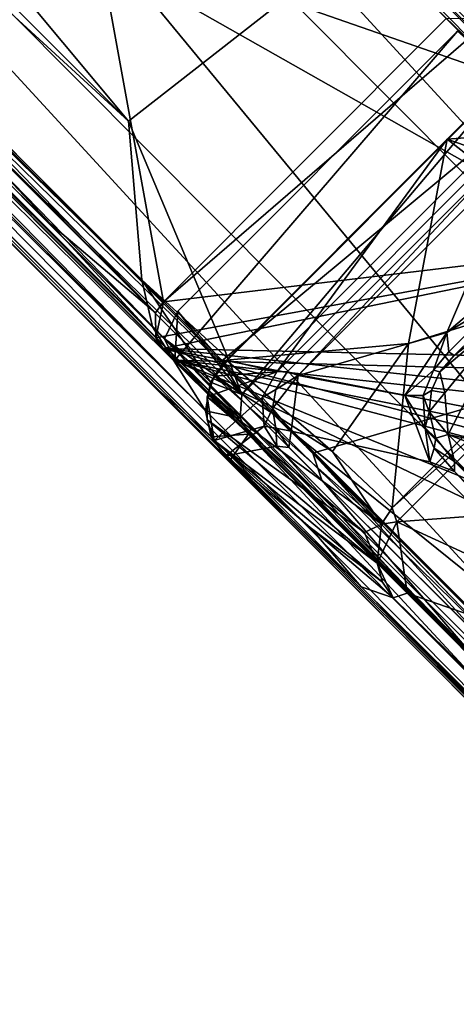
# Model space of a CAD drawing. Header units: millimetres. Extents: x -474 to 3044, y -109 to 1309.
# Tile 30 of 118: x -346 to -313, y 1096 to 1170. Entities that reach past the tile are written whole.
import ezdxf

# ---------------------------------------------------------------- set-up
doc = ezdxf.new("R2010")
doc.units = ezdxf.units.MM
doc.layers.add('Layer 01', color=7, linetype='Continuous', true_color=0x000000)

msp = doc.modelspace()

# ---------------------------------------------------------------- linework, layer by layer
at = {"layer": 'Layer 01'}
for points in [[(-447.337, 1308.59, 1.015), (-305.307, 1166.567, 945.954), (-303.368, 1166.139, 945.975), (-445.423, 1308.183, 1.003)], [(-312.42, 1171.372, 911.621), (-305.307, 1166.567, 945.954), (-447.337, 1308.59, 1.015)], [(-417.819, 1281.103, 173.733), (-445.423, 1308.183, 1.003), (-303.368, 1166.139, 945.975)], [(-454.551, 1279.063, 82.421), (-337.332, 1162.022, 861.726), (-444.916, 1290.726, 75.669)], [(-337.332, 1162.022, 861.726), (-325.706, 1171.116, 870.149), (-444.916, 1290.726, 75.669)], [(-331.562, 1140.306, 945.987), (-473.591, 1282.329, 1.019), (-473.178, 1280.419, 1.003)], [(-467.942, 1278.992, 36.236), (-473.591, 1282.329, 1.019), (-331.562, 1140.306, 945.987)], [(-337.332, 1162.022, 861.726), (-468.196, 1282.01, 27.223), (-336.336, 1150.133, 904.588)], [(-337.332, 1162.022, 861.726), (-454.551, 1279.063, 82.421), (-468.196, 1282.01, 27.223)], [(-467.942, 1278.992, 36.236), (-336.336, 1150.133, 904.588), (-468.196, 1282.01, 27.223)], [(-303.368, 1166.139, 945.975), (-337.922, 1201.206, 705.397), (-417.819, 1281.103, 173.733)], [(-331.562, 1140.306, 945.987), (-473.178, 1280.419, 1.003), (-331.134, 1138.357, 945.983)], [(-335.83, 1142.548, 907.502), (-473.178, 1280.419, 1.003), (-365.744, 1172.462, 708.63)], [(-335.83, 1142.548, 907.502), (-331.134, 1138.357, 945.983), (-473.178, 1280.419, 1.003)], [(-335.54, 1146.602, 917.12), (-467.942, 1278.992, 36.236), (-331.562, 1140.306, 945.987)], [(-335.54, 1146.602, 917.12), (-336.336, 1150.133, 904.588), (-467.942, 1278.992, 36.236)], [(-341.44, 1201.189, 693.78), (-407.822, 1267.571, 252.151), (-288.72, 1148.469, 707.284)], [(-407.822, 1267.571, 252.151), (-363.205, 1222.954, 212.348), (-288.72, 1148.469, 707.284)], [(-249.631, 1110.885, 945.989), (-391.663, 1252.905, 1.011), (-392.074, 1254.828, 1.008), (-250.024, 1112.764, 945.987)], [(-251.097, 1114.379, 945.991), (-250.024, 1112.764, 945.987), (-392.074, 1254.828, 1.008)], [(-392.074, 1254.828, 1.008), (-318.295, 1181.58, 499.308), (-251.097, 1114.379, 945.991)], [(-387.372, 1246.322, 31.918), (-391.663, 1252.905, 1.011), (-249.631, 1110.885, 945.989)], [(-290.573, 1146.777, 695.239), (-391.983, 1249.402, 17), (-392.497, 1248.731, 17)], [(-290.573, 1146.777, 695.239), (-392.497, 1248.731, 17), (-388.545, 1202.194, 184.961)], [(-370.247, 1227.977, 161.219), (-391.983, 1249.402, 17), (-274.254, 1131.372, 801.128)], [(-290.573, 1146.777, 695.239), (-274.254, 1131.372, 801.128), (-391.983, 1249.402, 17)], [(-387.372, 1246.322, 31.918), (-249.631, 1110.885, 945.989), (-255.18, 1114.129, 911.437)], [(-254.74, 1110.959, 921.573), (-387.356, 1243.553, 39.304), (-387.372, 1246.322, 31.918), (-255.18, 1114.129, 911.437)], [(-254.74, 1110.959, 921.573), (-268.019, 1113.838, 867.819), (-387.356, 1243.553, 39.304)], [(-387.356, 1243.553, 39.304), (-268.019, 1113.838, 867.819), (-386.668, 1232.822, 77.292)], [(-381.246, 1240.879, 89.354), (-368.85, 1228.245, 170.633), (-300.133, 1159.545, 627.864)], [(-288.72, 1148.469, 707.284), (-381.246, 1240.879, 89.354), (-300.133, 1159.545, 627.864)], [(-381.246, 1240.879, 89.354), (-288.72, 1148.469, 707.284), (-363.205, 1222.954, 212.348)], [(-279.87, 1103.599, 862.458), (-397.371, 1221.552, 79.177), (-386.668, 1232.822, 77.292)], [(-279.87, 1103.599, 862.458), (-386.668, 1232.822, 77.292), (-268.019, 1113.838, 867.819)], [(-300.133, 1159.545, 627.864), (-368.85, 1228.245, 170.633), (-370.247, 1227.977, 161.219)], [(-294.788, 1152.478, 663.378), (-370.247, 1227.977, 161.219), (-274.254, 1131.372, 801.128)], [(-300.133, 1159.545, 627.864), (-370.247, 1227.977, 161.219), (-294.788, 1152.478, 663.378)], [(-419.803, 1227.057, 1.012), (-417.905, 1226.663, 1.005), (-277.785, 1085.037, 945.99)], [(-419.803, 1227.057, 1.012), (-277.785, 1085.037, 945.99), (-414.558, 1221.275, 46.885)], [(-417.905, 1226.663, 1.005), (-279.151, 1090.203, 911.286), (-275.826, 1084.631, 945.977)], [(-277.785, 1085.037, 945.99), (-417.905, 1226.663, 1.005), (-275.826, 1084.631, 945.977)], [(-417.905, 1226.663, 1.005), (-411.579, 1222.644, 30.144), (-279.151, 1090.203, 911.286)], [(-409.256, 1223.049, 34.664), (-277.882, 1091.679, 908.724), (-411.579, 1222.644, 30.144)], [(-397.371, 1221.552, 79.177), (-277.882, 1091.679, 908.724), (-409.256, 1223.049, 34.664)], [(-277.882, 1091.679, 908.724), (-279.151, 1090.203, 911.286), (-411.579, 1222.644, 30.144)], [(-279.87, 1103.599, 862.458), (-277.882, 1091.679, 908.724), (-397.371, 1221.552, 79.177)], [(-277.785, 1085.037, 945.99), (-346.848, 1153.561, 497.654), (-414.558, 1221.275, 46.885)], [(-388.545, 1202.194, 184.961), (-323.508, 1137.156, 617.67), (-290.573, 1146.777, 695.239)], [(-382.156, 1194.427, 233.218), (-323.508, 1137.156, 617.67), (-388.545, 1202.194, 184.961)], [(-390.697, 1200.948, 362.312), (-373.684, 1183.935, 643.71), (-343.825, 1154.077, 683.788)], [(-390.697, 1200.948, 362.312), (-343.825, 1154.077, 683.788), (-327.343, 1137.594, 615.632)], [(-381.21, 1191.459, 256.752), (-390.697, 1200.948, 362.312), (-327.343, 1137.594, 615.632)], [(-308.743, 1168.492, 716.487), (-341.44, 1201.189, 693.78), (-288.72, 1148.469, 707.284)], [(-308.743, 1168.492, 716.487), (-310.031, 1169.781, 902.91), (-341.44, 1201.189, 693.78)], [(-307.584, 1170.867, 907.292), (-337.922, 1201.206, 705.397), (-303.368, 1166.139, 945.975)], [(-344.174, 1200.378, 699.341), (-334.729, 1148.477, 903.42), (-370.88, 1184.67, 662.755)], [(-344.174, 1200.378, 699.341), (-313.494, 1169.713, 903.421), (-334.729, 1148.477, 903.42)], [(-311.824, 1122.357, 712.932), (-382.156, 1194.427, 233.218), (-383.852, 1194.448, 233.185)], [(-285.762, 1096.138, 888.213), (-311.824, 1122.357, 712.932), (-383.852, 1194.448, 233.185)], [(-285.762, 1096.138, 888.213), (-383.852, 1194.448, 233.185), (-381.21, 1191.459, 256.752)], [(-322.823, 1135.115, 627.878), (-323.508, 1137.156, 617.67), (-382.156, 1194.427, 233.218)], [(-311.824, 1122.357, 712.932), (-322.823, 1135.115, 627.878), (-382.156, 1194.427, 233.218)], [(-381.21, 1191.459, 256.752), (-327.343, 1137.594, 615.632), (-285.762, 1096.138, 888.213)], [(-383.831, 1190.546, 562.835), (-339.327, 1146.043, 574.172), (-363.473, 1170.189, 654.229)], [(-383.831, 1190.546, 562.835), (-351.192, 1157.908, 533.742), (-339.327, 1146.043, 574.172)], [(-370.88, 1184.67, 662.755), (-334.729, 1148.477, 903.42), (-360.557, 1173.695, 733.403)], [(-343.825, 1154.077, 683.788), (-373.684, 1183.935, 643.71), (-334.746, 1144.997, 902.9)], [(-373.684, 1183.935, 643.71), (-372.363, 1182.674, 654.666), (-334.746, 1144.997, 902.9)], [(-362.085, 1172.664, 724.938), (-335.303, 1145.788, 903.102), (-372.363, 1182.674, 654.666)], [(-372.363, 1182.674, 654.666), (-335.303, 1145.788, 903.102), (-334.746, 1144.997, 902.9)], [(-251.097, 1114.379, 945.991), (-318.295, 1181.58, 499.308), (-311.565, 1174.85, 568.763)], [(-360.557, 1173.695, 733.403), (-335.312, 1147.668, 903.356), (-362.146, 1174.434, 724.73)], [(-343.177, 1154.315, 852.08), (-362.146, 1174.434, 724.73), (-335.312, 1147.668, 903.356)], [(-362.146, 1174.434, 724.73), (-343.177, 1154.315, 852.08), (-362.085, 1172.664, 724.938)], [(-334.729, 1148.477, 903.42), (-335.312, 1147.668, 903.356), (-360.557, 1173.695, 733.403)], [(-365.744, 1172.462, 708.63), (-355.951, 1162.667, 746.045), (-335.83, 1142.548, 907.502)], [(-362.085, 1172.664, 724.938), (-343.177, 1154.315, 852.08), (-335.303, 1145.788, 903.102)], [(-314.289, 1170.49, 910.21), (-308.804, 1165.221, 945.996), (-307.094, 1166.291, 945.964), (-312.42, 1171.372, 911.621)], [(-337.332, 1162.022, 861.726), (-329.845, 1144.178, 945.997), (-308.804, 1165.221, 945.996), (-325.706, 1171.116, 870.149)], [(-308.804, 1165.221, 945.996), (-314.289, 1170.49, 910.21), (-325.706, 1171.116, 870.149)], [(-339.327, 1146.043, 574.172), (-355.951, 1162.667, 746.045), (-363.473, 1170.189, 654.229)], [(-310.031, 1169.781, 902.91), (-293.657, 1153.406, 897.988), (-334.729, 1148.477, 903.42)], [(-313.494, 1169.713, 903.421), (-310.031, 1169.781, 902.91), (-334.729, 1148.477, 903.42)], [(-333.862, 1144.111, 908.768), (-306.329, 1143.38, 904.518), (-295.165, 1154.914, 904.576), (-312.665, 1168.779, 909.29)], [(-333.649, 1147.796, 909.294), (-333.862, 1144.111, 908.768), (-312.665, 1168.779, 909.29)], [(-330.328, 1144.053, 932.779), (-333.649, 1147.796, 909.294), (-312.665, 1168.779, 909.29), (-306.811, 1163.6, 945.997)], [(-328.842, 1141.537, 945.996), (-308.804, 1165.221, 945.996), (-329.845, 1144.178, 945.997)], [(-308.804, 1165.221, 945.996), (-328.842, 1141.537, 945.996), (-306.811, 1163.6, 945.997)], [(-308.994, 1165.119, 946.002), (-308.394, 1161.063, 945.999), (-313.424, 1160.682, 946)], [(-301.93, 1156.61, 997.791), (-308.994, 1165.119, 946.002), (-313.424, 1160.682, 946)], [(-306.811, 1163.6, 945.997), (-328.842, 1141.537, 945.996), (-330.328, 1144.053, 932.779)], [(-355.951, 1162.667, 746.045), (-339.327, 1146.043, 574.172), (-336.556, 1143.272, 862.436)], [(-336.556, 1143.272, 862.436), (-335.83, 1142.548, 907.502), (-355.951, 1162.667, 746.045)], [(-337.332, 1162.022, 861.726), (-336.336, 1150.133, 904.588), (-329.845, 1144.178, 945.997)], [(-308.394, 1161.063, 945.999), (-326.213, 1143.249, 946), (-313.424, 1160.682, 946)], [(-308.337, 1160.333, 914.113), (-325.414, 1143.261, 914.122), (-326.213, 1143.249, 946), (-308.394, 1161.063, 945.999)], [(-329.998, 1144.11, 946.001), (-313.424, 1160.682, 946), (-326.213, 1143.249, 946)], [(-316.336, 1145.357, 987.295), (-313.424, 1160.682, 946), (-329.998, 1144.11, 946.001)], [(-325.414, 1143.261, 914.122), (-308.337, 1160.333, 914.113), (-324.601, 1142.959, 913.152)], [(-308.337, 1160.333, 914.113), (-307.54, 1160.014, 913.151), (-324.601, 1142.959, 913.152)], [(-313.424, 1160.682, 946), (-316.336, 1145.357, 987.295), (-300.21, 1150.388, 1024.207)], [(-300.21, 1150.388, 1024.207), (-301.93, 1156.61, 997.791), (-313.424, 1160.682, 946)], [(-307.54, 1160.014, 913.151), (-313.456, 1146.181, 911.963), (-324.601, 1142.959, 913.152)], [(-313.456, 1146.181, 911.963), (-307.54, 1160.014, 913.151), (-307.677, 1151.087, 911.83)], [(-346.848, 1153.561, 497.654), (-339.327, 1146.043, 574.172), (-351.192, 1157.908, 533.742)], [(-335.312, 1147.668, 903.356), (-335.303, 1145.788, 903.102), (-343.177, 1154.315, 852.08)], [(-279.306, 1086.025, 945.989), (-339.327, 1146.043, 574.172), (-346.848, 1153.561, 497.654)], [(-277.785, 1085.037, 945.99), (-279.306, 1086.025, 945.989), (-346.848, 1153.561, 497.654)], [(-308.398, 1118.649, 894.98), (-343.825, 1154.077, 683.788), (-334.746, 1144.997, 902.9)], [(-286.338, 1096.589, 888.348), (-343.825, 1154.077, 683.788), (-308.398, 1118.649, 894.98)], [(-327.343, 1137.594, 615.632), (-343.825, 1154.077, 683.788), (-286.338, 1096.589, 888.348)], [(-334.729, 1148.477, 903.42), (-293.657, 1153.406, 897.988), (-335.303, 1145.788, 903.102)], [(-293.657, 1153.406, 897.988), (-334.746, 1144.997, 902.9), (-335.303, 1145.788, 903.102)], [(-293.657, 1153.406, 897.988), (-306.855, 1144.361, 898.613), (-334.746, 1144.997, 902.9)], [(-309.466, 1148.577, 912.924), (-313.456, 1146.181, 911.963), (-307.677, 1151.087, 911.83)], [(-331.179, 1142.476, 945.978), (-329.845, 1144.178, 945.997), (-336.336, 1150.133, 904.588)], [(-335.54, 1146.602, 917.12), (-331.179, 1142.476, 945.978), (-336.336, 1150.133, 904.588)], [(-316.336, 1145.357, 987.295), (-317.568, 1133.036, 1024.202), (-300.21, 1150.388, 1024.207)], [(-300.21, 1150.388, 1024.207), (-317.568, 1133.036, 1024.202), (-305.266, 1143.949, 1025)], [(-335.312, 1147.668, 903.356), (-334.729, 1148.477, 903.42), (-335.303, 1145.788, 903.102)], [(-313.299, 1144.739, 912.999), (-313.456, 1146.181, 911.963), (-309.466, 1148.577, 912.924)], [(-313.363, 1138.548, 941.001), (-308.502, 1147.881, 940.978), (-303.715, 1148.578, 941.002), (-303.521, 1136.39, 941.001)], [(-312.909, 1144.46, 939.996), (-313.299, 1144.739, 912.999), (-309.466, 1148.577, 912.924), (-308.482, 1148.819, 939.958)], [(-308.502, 1147.881, 940.978), (-312.909, 1144.46, 939.996), (-308.482, 1148.819, 939.958)], [(-333.649, 1147.796, 909.294), (-328.842, 1141.537, 945.996), (-334.65, 1145.724, 909.178)], [(-333.649, 1147.796, 909.294), (-334.65, 1145.724, 909.178), (-333.862, 1144.111, 908.768)], [(-328.842, 1141.537, 945.996), (-333.649, 1147.796, 909.294), (-330.328, 1144.053, 932.779)], [(-308.502, 1147.881, 940.978), (-313.607, 1141.672, 941), (-313.978, 1143.237, 940.026)], [(-308.502, 1147.881, 940.978), (-313.978, 1143.237, 940.026), (-312.909, 1144.46, 939.996)], [(-313.607, 1141.672, 941), (-308.502, 1147.881, 940.978), (-313.363, 1138.548, 941.001)], [(-335.54, 1146.602, 917.12), (-331.562, 1140.306, 945.987), (-331.179, 1142.476, 945.978)], [(-324.601, 1142.959, 913.152), (-313.456, 1146.181, 911.963), (-316.6, 1141.457, 911.726)], [(-290.573, 1146.777, 695.239), (-323.508, 1137.156, 617.67), (-282.887, 1096.569, 887.826)], [(-313.456, 1146.181, 911.963), (-314.45, 1143.373, 912.884), (-316.6, 1141.457, 911.726)], [(-313.456, 1146.181, 911.963), (-313.299, 1144.739, 912.999), (-314.45, 1143.373, 912.884)], [(-339.327, 1146.043, 574.172), (-283.496, 1090.211, 945.996), (-336.556, 1143.272, 862.436)], [(-279.306, 1086.025, 945.989), (-283.496, 1090.211, 945.996), (-339.327, 1146.043, 574.172)], [(-328.96, 1139.765, 945.969), (-334.65, 1145.724, 909.178), (-328.842, 1141.537, 945.996)], [(-333.862, 1144.111, 908.768), (-334.65, 1145.724, 909.178), (-328.96, 1139.765, 945.969)], [(-309.051, 1142.229, 898.622), (-309.379, 1140.08, 898.349), (-334.746, 1144.997, 902.9)], [(-307.975, 1138.01, 897.826), (-334.746, 1144.997, 902.9), (-309.379, 1140.08, 898.349)], [(-334.746, 1144.997, 902.9), (-307.975, 1138.01, 897.826), (-308.398, 1118.649, 894.98)], [(-309.051, 1142.229, 898.622), (-334.746, 1144.997, 902.9), (-306.855, 1144.361, 898.613)], [(-322.043, 1137.279, 995.18), (-316.336, 1145.357, 987.295), (-329.998, 1144.11, 946.001)], [(-322.043, 1137.279, 995.18), (-317.568, 1133.036, 1024.202), (-316.336, 1145.357, 987.295)], [(-312.909, 1144.46, 939.996), (-313.978, 1143.237, 940.026), (-314.45, 1143.373, 912.884), (-313.299, 1144.739, 912.999)], [(-328.96, 1139.765, 945.969), (-331.468, 1141.719, 924.724), (-333.862, 1144.111, 908.768)], [(-285.609, 1095.859, 894.264), (-333.862, 1144.111, 908.768), (-325.815, 1136.067, 919.219)], [(-331.468, 1141.719, 924.724), (-325.815, 1136.067, 919.219), (-333.862, 1144.111, 908.768)], [(-285.609, 1095.859, 894.264), (-293.253, 1124.753, 899.755), (-333.862, 1144.111, 908.768)], [(-292.416, 1127.277, 900.008), (-333.862, 1144.111, 908.768), (-293.253, 1124.753, 899.755)], [(-333.862, 1144.111, 908.768), (-292.416, 1127.277, 900.008), (-306.984, 1137.026, 903.663)], [(-306.984, 1137.026, 903.663), (-308.427, 1139.029, 904.181), (-333.862, 1144.111, 908.768)], [(-333.862, 1144.111, 908.768), (-308.427, 1139.029, 904.181), (-308.169, 1141.347, 904.491)], [(-306.329, 1143.38, 904.518), (-333.862, 1144.111, 908.768), (-308.169, 1141.347, 904.491)], [(-329.845, 1144.178, 945.997), (-331.179, 1142.476, 945.978), (-328.842, 1141.537, 945.996)], [(-330.912, 1142.927, 946.003), (-329.998, 1144.11, 946.001), (-326.213, 1143.249, 946)], [(-322.043, 1137.279, 995.18), (-329.998, 1144.11, 946.001), (-330.912, 1142.927, 946.003)], [(-317.568, 1133.036, 1024.202), (-317.217, 1131.988, 1025), (-305.266, 1143.949, 1025)], [(-305.266, 1143.949, 1025), (-317.217, 1131.988, 1025), (-307.561, 1132.72, 1024.998)], [(-336.556, 1143.272, 862.436), (-283.496, 1090.211, 945.996), (-329.796, 1136.511, 945.996)], [(-329.796, 1136.511, 945.996), (-335.83, 1142.548, 907.502), (-336.556, 1143.272, 862.436)], [(-331.446, 1141.374, 946.001), (-330.912, 1142.927, 946.003), (-326.213, 1143.249, 946)], [(-326.213, 1143.249, 946), (-327.31, 1141.323, 945.997), (-330.904, 1138.089, 946.001), (-331.446, 1141.374, 946.001)], [(-326.213, 1143.249, 946), (-325.414, 1143.261, 914.122), (-326.293, 1141.919, 914.098), (-327.31, 1141.323, 945.997)], [(-326.293, 1141.919, 914.098), (-325.414, 1143.261, 914.122), (-324.601, 1142.959, 913.152)], [(-316.6, 1141.457, 911.726), (-314.45, 1143.373, 912.884), (-315.232, 1141.478, 912.721)], [(-315.232, 1141.478, 912.721), (-314.45, 1143.373, 912.884), (-313.978, 1143.237, 940.026), (-314.604, 1141.836, 940.015)], [(-314.604, 1141.836, 940.015), (-313.978, 1143.237, 940.026), (-313.607, 1141.672, 941)], [(-331.134, 1138.357, 945.983), (-335.83, 1142.548, 907.502), (-329.796, 1136.511, 945.996)], [(-328.96, 1139.765, 945.969), (-328.842, 1141.537, 945.996), (-331.179, 1142.476, 945.978), (-331.562, 1140.306, 945.987)], [(-318.349, 1131.815, 1024.214), (-330.912, 1142.927, 946.003), (-331.446, 1141.374, 946.001)], [(-318.349, 1131.815, 1024.214), (-322.043, 1137.279, 995.18), (-330.912, 1142.927, 946.003)], [(-324.601, 1142.959, 913.152), (-325.128, 1138.799, 912.606), (-326.53, 1140.502, 913.539)], [(-326.293, 1141.919, 914.098), (-324.601, 1142.959, 913.152), (-326.53, 1140.502, 913.539)], [(-324.601, 1142.959, 913.152), (-316.6, 1141.457, 911.726), (-314.719, 1136.504, 910.719), (-325.128, 1138.799, 912.606)], [(-331.468, 1141.719, 924.724), (-328.96, 1139.765, 945.969), (-328.326, 1138.576, 945.996)], [(-325.815, 1136.067, 919.219), (-331.468, 1141.719, 924.724), (-328.326, 1138.576, 945.996)], [(-326.293, 1141.919, 914.098), (-326.53, 1140.502, 913.539), (-327.31, 1141.323, 945.997)], [(-315.232, 1141.478, 912.721), (-314.604, 1141.836, 940.015), (-314.782, 1140.241, 940.01)], [(-313.607, 1141.672, 941), (-314.782, 1140.241, 940.01), (-314.604, 1141.836, 940.015)], [(-330.904, 1138.089, 946.001), (-331.449, 1139.647, 946.035), (-331.446, 1141.374, 946.001)], [(-319.644, 1131.189, 1018.729), (-331.446, 1141.374, 946.001), (-331.449, 1139.647, 946.035)], [(-318.349, 1131.815, 1024.214), (-331.446, 1141.374, 946.001), (-319.644, 1131.189, 1018.729)], [(-327.31, 1141.323, 945.997), (-327.164, 1139.176, 945.999), (-330.904, 1138.089, 946.001)], [(-327.164, 1139.176, 945.999), (-327.31, 1141.323, 945.997), (-326.53, 1140.502, 913.539)], [(-315.09, 1139.049, 911.916), (-316.6, 1141.457, 911.726), (-315.232, 1141.478, 912.721)], [(-316.6, 1141.457, 911.726), (-315.09, 1139.049, 911.916), (-314.719, 1136.504, 910.719)], [(-315.232, 1141.478, 912.721), (-314.782, 1140.241, 940.01), (-315.09, 1139.049, 911.916)], [(-313.607, 1141.672, 941), (-313.363, 1138.548, 941.001), (-314.782, 1140.241, 940.01)], [(-328.326, 1138.576, 945.996), (-328.96, 1139.765, 945.969), (-331.562, 1140.306, 945.987), (-331.134, 1138.357, 945.983)], [(-326.53, 1140.502, 913.539), (-326.289, 1139.018, 913.784), (-327.164, 1139.176, 945.999)], [(-326.289, 1139.018, 913.784), (-326.53, 1140.502, 913.539), (-325.128, 1138.799, 912.606)], [(-315.09, 1139.049, 911.916), (-314.782, 1140.241, 940.01), (-314.289, 1138.275, 939.982)], [(-313.363, 1138.548, 941.001), (-314.289, 1138.275, 939.982), (-314.782, 1140.241, 940.01)], [(-318.671, 1128.893, 1024.575), (-331.449, 1139.647, 946.035), (-330.904, 1138.089, 946.001)], [(-319.644, 1131.189, 1018.729), (-331.449, 1139.647, 946.035), (-318.671, 1128.893, 1024.575)], [(-330.904, 1138.089, 946.001), (-327.164, 1139.176, 945.999), (-330.033, 1136.933, 946)], [(-326.212, 1137.669, 945.998), (-330.033, 1136.933, 946), (-327.164, 1139.176, 945.999)], [(-326.212, 1137.669, 945.998), (-327.164, 1139.176, 945.999), (-326.289, 1139.018, 913.784)], [(-325.318, 1137.58, 913.462), (-326.212, 1137.669, 945.998), (-326.289, 1139.018, 913.784)], [(-325.318, 1137.58, 913.462), (-326.289, 1139.018, 913.784), (-325.128, 1138.799, 912.606)], [(-289.872, 1102.398, 902.84), (-325.318, 1137.58, 913.462), (-325.128, 1138.799, 912.606)], [(-325.128, 1138.799, 912.606), (-314.719, 1136.504, 910.719), (-286.937, 1108.06, 902.245)], [(-325.128, 1138.799, 912.606), (-286.937, 1108.06, 902.245), (-283.636, 1097.645, 900.184)], [(-289.872, 1102.398, 902.84), (-325.128, 1138.799, 912.606), (-283.636, 1097.645, 900.184)], [(-314.409, 1137.514, 911.358), (-315.09, 1139.049, 911.916), (-314.289, 1138.275, 939.982)], [(-315.09, 1139.049, 911.916), (-314.409, 1137.514, 911.358), (-314.719, 1136.504, 910.719)], [(-331.134, 1138.357, 945.983), (-329.796, 1136.511, 945.996), (-328.326, 1138.576, 945.996)], [(-323.721, 1131.573, 984.546), (-330.904, 1138.089, 946.001), (-330.033, 1136.933, 946)], [(-318.671, 1128.893, 1024.575), (-330.904, 1138.089, 946.001), (-318.284, 1127.469, 1023.981)], [(-318.284, 1127.469, 1023.981), (-330.904, 1138.089, 946.001), (-323.721, 1131.573, 984.546)], [(-328.326, 1138.576, 945.996), (-329.796, 1136.511, 945.996), (-283.496, 1090.211, 945.996)], [(-283.496, 1090.211, 945.996), (-277.305, 1087.558, 945.994), (-328.326, 1138.576, 945.996)], [(-285.609, 1095.859, 894.264), (-325.815, 1136.067, 919.219), (-328.326, 1138.576, 945.996)], [(-328.326, 1138.576, 945.996), (-277.305, 1087.558, 945.994), (-285.609, 1095.859, 894.264)], [(-312.886, 1136.531, 940.035), (-314.409, 1137.514, 911.358), (-314.289, 1138.275, 939.982)], [(-313.363, 1138.548, 941.001), (-312.886, 1136.531, 940.035), (-314.289, 1138.275, 939.982)], [(-313.363, 1138.548, 941.001), (-303.521, 1136.39, 941.001), (-303.88, 1134.84, 941.001)], [(-303.652, 1128.754, 941), (-313.363, 1138.548, 941.001), (-303.88, 1134.84, 941.001)], [(-313.363, 1138.548, 941.001), (-303.652, 1128.754, 941), (-312.886, 1136.531, 940.035)], [(-275.93, 1082.861, 946.013), (-330.033, 1136.933, 946), (-326.212, 1137.669, 945.998)], [(-327.343, 1137.594, 615.632), (-286.338, 1096.589, 888.348), (-285.762, 1096.138, 888.213)], [(-289.094, 1100.555, 946), (-275.93, 1082.861, 946.013), (-326.212, 1137.669, 945.998)], [(-289.094, 1100.555, 946), (-326.212, 1137.669, 945.998), (-325.318, 1137.58, 913.462), (-289.872, 1102.398, 902.84)], [(-314.719, 1136.504, 910.719), (-314.409, 1137.514, 911.358), (-312.887, 1135.76, 911.276)], [(-312.886, 1136.531, 940.035), (-312.887, 1135.76, 911.276), (-314.409, 1137.514, 911.358)], [(-323.721, 1131.573, 984.546), (-330.033, 1136.933, 946), (-319.881, 1127.124, 959.971)], [(-275.93, 1082.861, 946.013), (-319.881, 1127.124, 959.971), (-330.033, 1136.933, 946)], [(-310.012, 1122.318, 713.069), (-323.508, 1137.156, 617.67), (-322.823, 1135.115, 627.878)], [(-323.508, 1137.156, 617.67), (-283.757, 1096.014, 887.863), (-282.887, 1096.569, 887.826)], [(-310.012, 1122.318, 713.069), (-283.757, 1096.014, 887.863), (-323.508, 1137.156, 617.67)], [(-318.349, 1131.815, 1024.214), (-317.568, 1133.036, 1024.202), (-322.043, 1137.279, 995.18)], [(-314.719, 1136.504, 910.719), (-312.887, 1135.76, 911.276), (-286.937, 1108.06, 902.245)], [(-312.886, 1136.531, 940.035), (-286.353, 1110.15, 940.011), (-288.179, 1111.5, 926.298), (-312.887, 1135.76, 911.276)], [(-286.353, 1110.15, 940.011), (-312.886, 1136.531, 940.035), (-303.652, 1128.754, 941)], [(-311.824, 1122.357, 712.932), (-310.012, 1122.318, 713.069), (-322.823, 1135.115, 627.878)], [(-287.298, 1109.832, 903.57), (-312.887, 1135.76, 911.276), (-288.179, 1111.5, 926.298)], [(-286.937, 1108.06, 902.245), (-312.887, 1135.76, 911.276), (-287.298, 1109.832, 903.57)], [(-317.217, 1131.988, 1025), (-317.568, 1133.036, 1024.202), (-318.349, 1131.815, 1024.214)], [(-308.892, 1128.167, 1025), (-307.561, 1132.72, 1024.998), (-317.217, 1131.988, 1025)], [(-317.471, 1126.294, 1024.018), (-323.721, 1131.573, 984.546), (-319.881, 1127.124, 959.971)], [(-317.471, 1126.294, 1024.018), (-318.284, 1127.469, 1023.981), (-323.721, 1131.573, 984.546)], [(-319.644, 1131.189, 1018.729), (-318.671, 1128.893, 1024.575), (-318.349, 1131.815, 1024.214)], [(-317.217, 1131.988, 1025), (-318.671, 1128.893, 1024.575), (-316.419, 1126.657, 1025)], [(-318.671, 1128.893, 1024.575), (-317.217, 1131.988, 1025), (-318.349, 1131.815, 1024.214)], [(-317.217, 1131.988, 1025), (-316.419, 1126.657, 1025), (-307.652, 1123.614, 1025), (-308.892, 1128.167, 1025)], [(-318.671, 1128.893, 1024.575), (-318.284, 1127.469, 1023.981), (-317.471, 1126.294, 1024.018)], [(-316.419, 1126.657, 1025), (-318.671, 1128.893, 1024.575), (-317.471, 1126.294, 1024.018)], [(-267.143, 1075.028, 985.953), (-319.881, 1127.124, 959.971), (-252.665, 1059.841, 957.215)], [(-252.665, 1059.841, 957.215), (-319.881, 1127.124, 959.971), (-267.195, 1074.345, 956.142)], [(-267.195, 1074.345, 956.142), (-319.881, 1127.124, 959.971), (-275.93, 1082.861, 946.013)], [(-245.82, 1054.645, 1024.019), (-317.471, 1126.294, 1024.018), (-319.881, 1127.124, 959.971), (-267.143, 1075.028, 985.953)], [(-317.471, 1126.294, 1024.018), (-245.782, 1056.022, 1025), (-316.419, 1126.657, 1025)], [(-317.471, 1126.294, 1024.018), (-245.82, 1054.645, 1024.019), (-245.782, 1056.022, 1025)], [(-316.419, 1126.657, 1025), (-245.782, 1056.022, 1025), (-307.652, 1123.614, 1025)]]:
    msp.add_3dface(points, dxfattribs=at)

doc.saveas('drawing.dxf')
